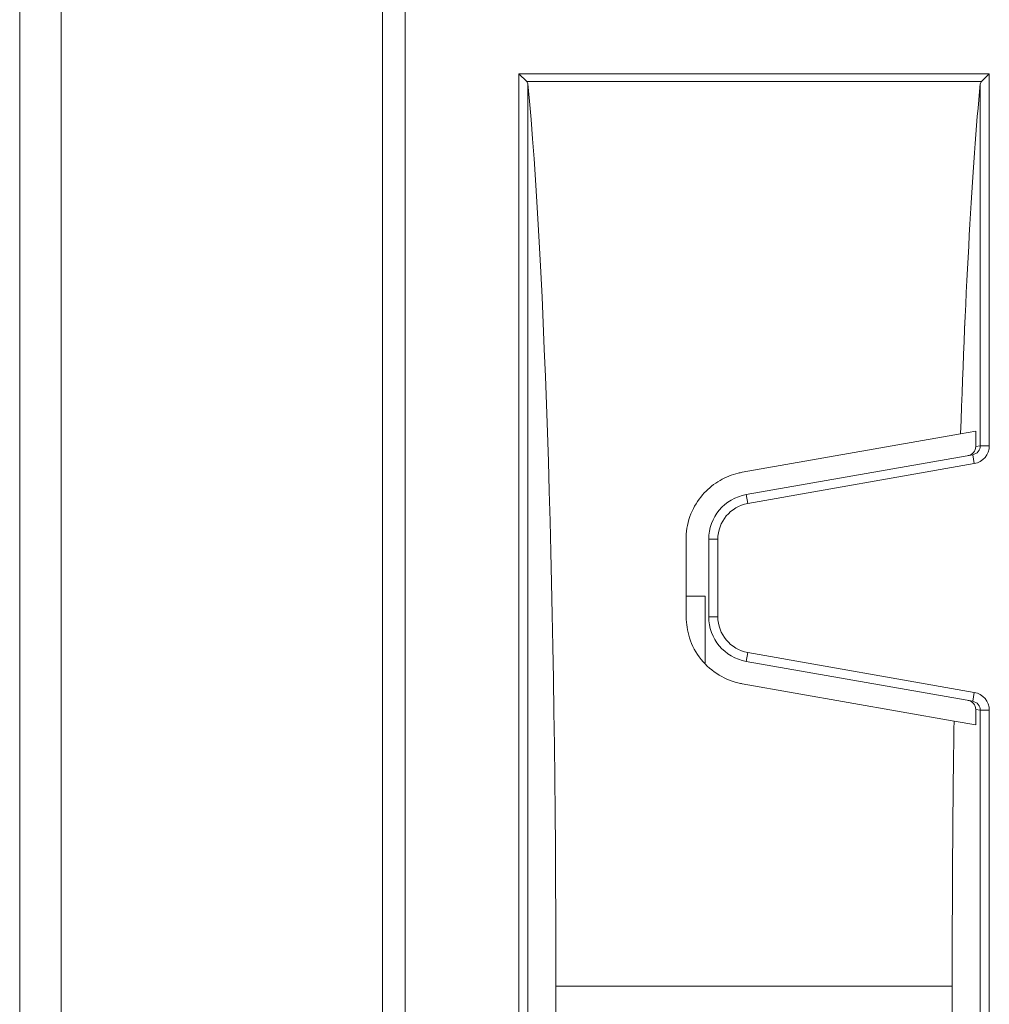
# Model space of a CAD drawing. Header units: millimetres. Extents: x -420 to 420, y -297 to 297.
# Tile 8 of 202: x -333 to -312, y -121 to -99. Entities that reach past the tile are written whole.
import ezdxf

# ---------------------------------------------------------------- set-up
doc = ezdxf.new("R2010")
doc.units = ezdxf.units.MM
doc.header["$MEASUREMENT"] = 0
doc.layers.add('layer 1', color=7, linetype='Continuous')

msp = doc.modelspace()

# ---------------------------------------------------------------- linework, layer by layer
at = {"layer": 'layer 1', "lineweight": 9}
for points in [[(-332.298, 29.9483), (-332.298, 29.9483), (-332.298, -135.0511), (-332.298, -135.0511)], [(-325.2106, -135.0531), (-325.2106, -135.0531), (-325.2106, 29.9501), (-325.2106, 29.9501)], [(-324.7106, 29.9501), (-324.7106, 29.9501), (-324.7106, -135.0531), (-324.7106, -135.0531)], [(-333.2108, -134.553), (-333.2108, -134.553), (-333.2108, 29.4501), (-333.2108, 29.4501)], [(-322.2004, -100.4326), (-322.2004, -100.4326), (-311.8206, -100.4326), (-311.8206, -100.4326)], [(-322.2004, -124.6367), (-322.2004, -124.6367), (-322.2004, -100.4326), (-322.2004, -100.4326)], [(-322.0244, -100.6086), (-322.0244, -100.6086), (-322.2004, -100.4326), (-322.2004, -100.4326)], [(-311.9966, -100.6086), (-311.9966, -100.6086), (-311.8206, -100.4326), (-311.8206, -100.4326)], [(-311.8206, -100.4326), (-311.8206, -100.4326), (-311.8206, -108.6364), (-311.8206, -108.6364)], [(-311.9966, -100.6086), (-311.9966, -100.6086), (-322.0244, -100.6086), (-322.0244, -100.6086)], [(-322.0244, -100.6086), (-322.0244, -100.6086), (-322.0008, -100.6546), (-322.0008, -100.6546)], [(-322.0008, -100.6546), (-322.0008, -100.6546), (-322.0008, -124.6367), (-322.0008, -124.6367)], [(-321.3818, -120.5528), (-321.3818, -112.2586), (-321.6192, -104.6271), (-322.0008, -100.6546)], [(-322.0008, -100.6546), (-322.0008, -100.6546), (-322.0008, -100.6546), (-322.0008, -100.6546)], [(-321.3818, -120.5528), (-321.3818, -112.2588), (-321.6192, -104.6271), (-322.0008, -100.6546)], [(-321.3818, -120.5528), (-321.3818, -112.2588), (-321.6192, -104.6271), (-322.0008, -100.6546)], [(-321.3818, -120.5528), (-321.3818, -112.2588), (-321.6192, -104.6271), (-322.0008, -100.6546)], [(-321.3818, -120.5528), (-321.3818, -112.2588), (-321.6192, -104.6271), (-322.0008, -100.6546)], [(-321.3818, -120.5528), (-321.3818, -112.2588), (-321.6192, -104.6271), (-322.0008, -100.6546)], [(-321.3818, -120.5528), (-321.3818, -112.2588), (-321.6192, -104.6271), (-322.0008, -100.6546)], [(-321.3818, -120.5528), (-321.3818, -112.2588), (-321.6192, -104.6271), (-322.0008, -100.6546)], [(-321.3818, -120.5528), (-321.3818, -112.2588), (-321.6192, -104.6271), (-322.0008, -100.6546)], [(-321.3818, -120.5528), (-321.3818, -112.2588), (-321.6192, -104.6271), (-322.0008, -100.6546)], [(-321.3818, -120.5528), (-321.3818, -112.2588), (-321.6192, -104.6271), (-322.0008, -100.6546)], [(-321.3818, -120.5528), (-321.3818, -112.2588), (-321.6192, -104.6271), (-322.0008, -100.6546)], [(-321.3818, -120.5528), (-321.3818, -112.2588), (-321.6192, -104.6271), (-322.0008, -100.6546)], [(-321.3818, -120.5528), (-321.3818, -112.2588), (-321.6192, -104.6271), (-322.0008, -100.6546)], [(-321.3818, -120.5528), (-321.3818, -112.2588), (-321.6192, -104.6271), (-322.0008, -100.6546)], [(-321.3818, -120.5528), (-321.3818, -112.2588), (-321.6192, -104.6271), (-322.0008, -100.6546)], [(-321.3818, -120.5528), (-321.3818, -112.2588), (-321.6192, -104.6271), (-322.0008, -100.6546)], [(-321.3818, -120.5528), (-321.3818, -112.2588), (-321.6192, -104.6271), (-322.0008, -100.6546)], [(-321.3818, -120.5528), (-321.3818, -112.2588), (-321.6192, -104.6271), (-322.0008, -100.6546)], [(-321.3818, -120.5528), (-321.3818, -112.2588), (-321.6192, -104.6271), (-322.0008, -100.6546)], [(-321.3818, -120.5528), (-321.3818, -112.2588), (-321.6192, -104.6271), (-322.0008, -100.6546)], [(-312.0204, -100.6546), (-312.1966, -102.4884), (-312.3454, -105.1437), (-312.4532, -108.3727)], [(-312.0204, -100.6546), (-312.1966, -102.4884), (-312.3454, -105.1437), (-312.4532, -108.3729)], [(-312.0204, -100.6546), (-312.1966, -102.4884), (-312.3454, -105.1437), (-312.4532, -108.3729)], [(-312.0204, -100.6546), (-312.1966, -102.4884), (-312.3454, -105.1437), (-312.4532, -108.3729)], [(-312.0204, -100.6546), (-312.1966, -102.4884), (-312.3454, -105.1437), (-312.4532, -108.3729)], [(-312.0204, -100.6546), (-312.1966, -102.4884), (-312.3454, -105.1437), (-312.4532, -108.3729)], [(-312.0204, -100.6546), (-312.1966, -102.4884), (-312.3454, -105.1437), (-312.4532, -108.3729)], [(-312.0204, -100.6546), (-312.1966, -102.4884), (-312.3454, -105.1437), (-312.4532, -108.3729)], [(-312.0204, -100.6546), (-312.1966, -102.4884), (-312.3454, -105.1437), (-312.4532, -108.3729)], [(-312.0204, -100.6546), (-312.1966, -102.4884), (-312.3454, -105.1437), (-312.4532, -108.3729)], [(-312.0204, -100.6546), (-312.1966, -102.4884), (-312.3454, -105.1437), (-312.4532, -108.3729)], [(-312.0204, -100.6546), (-312.1966, -102.4884), (-312.3454, -105.1437), (-312.4532, -108.3729)], [(-312.0204, -100.6546), (-312.1966, -102.4884), (-312.3454, -105.1437), (-312.4532, -108.3729)], [(-312.0204, -100.6546), (-312.1966, -102.4884), (-312.3454, -105.1437), (-312.4532, -108.3729)], [(-312.0204, -100.6546), (-312.1966, -102.4884), (-312.3454, -105.1437), (-312.4532, -108.3729)], [(-312.0204, -100.6546), (-312.1966, -102.4884), (-312.3454, -105.1437), (-312.4532, -108.3729)], [(-312.0204, -100.6546), (-312.1966, -102.4884), (-312.3454, -105.1437), (-312.4532, -108.3729)], [(-312.0204, -100.6546), (-312.1966, -102.4884), (-312.3454, -105.1439), (-312.4532, -108.3729)], [(-312.0204, -100.6546), (-312.1966, -102.4884), (-312.3454, -105.1439), (-312.4532, -108.3729)], [(-312.0204, -100.6546), (-312.1966, -102.4884), (-312.3454, -105.1439), (-312.4532, -108.3729)], [(-312.0204, -100.6546), (-312.1966, -102.4884), (-312.3454, -105.1439), (-312.4532, -108.3729)], [(-312.0204, -100.6546), (-312.0204, -100.6546), (-311.9966, -100.6086), (-311.9966, -100.6086)], [(-312.0204, -108.6364), (-312.0204, -108.6364), (-312.0204, -100.6546), (-312.0204, -100.6546)], [(-312.0204, -100.6546), (-312.0204, -100.6546), (-312.0204, -100.6546), (-312.0204, -100.6546)], [(-312.1204, -108.3141), (-312.1204, -108.3141), (-312.4532, -108.3727), (-312.4532, -108.3727)], [(-312.1204, -108.654), (-312.1204, -108.654), (-312.1204, -108.3141), (-312.1204, -108.3141)], [(-312.4532, -108.3727), (-312.4532, -108.3727), (-317.2711, -109.2224), (-317.2711, -109.2224)], [(-312.4532, -108.3727), (-312.4532, -108.3727), (-312.4532, -108.3729), (-312.4532, -108.3729)], [(-312.286, -108.8512), (-312.1904, -108.8342), (-312.1204, -108.7512), (-312.1204, -108.654)], [(-312.286, -108.8512), (-312.1904, -108.8342), (-312.1204, -108.7512), (-312.1204, -108.654)], [(-312.286, -108.8512), (-312.1904, -108.8342), (-312.1204, -108.7512), (-312.1204, -108.654)], [(-312.286, -108.8512), (-312.1904, -108.8342), (-312.1204, -108.7512), (-312.1204, -108.654)], [(-312.286, -108.8512), (-312.1904, -108.8342), (-312.1204, -108.7512), (-312.1204, -108.654)], [(-312.286, -108.8512), (-312.1904, -108.8342), (-312.1204, -108.7512), (-312.1204, -108.654)], [(-312.286, -108.8512), (-312.1904, -108.8342), (-312.1204, -108.7512), (-312.1204, -108.654)], [(-312.286, -108.8512), (-312.1904, -108.8342), (-312.1204, -108.7512), (-312.1204, -108.654)], [(-312.286, -108.8512), (-312.1904, -108.8342), (-312.1204, -108.7512), (-312.1204, -108.654)], [(-312.286, -108.8512), (-312.1904, -108.8342), (-312.1204, -108.7512), (-312.1204, -108.654)], [(-312.286, -108.8512), (-312.1904, -108.8342), (-312.1204, -108.7512), (-312.1204, -108.654)], [(-312.286, -108.8512), (-312.1904, -108.8342), (-312.1204, -108.7512), (-312.1204, -108.6542)], [(-312.286, -108.8512), (-312.1904, -108.8342), (-312.1204, -108.7512), (-312.1204, -108.6542)], [(-312.286, -108.8512), (-312.1904, -108.8342), (-312.1204, -108.7512), (-312.1204, -108.6542)], [(-312.286, -108.8512), (-312.1904, -108.8342), (-312.1204, -108.7512), (-312.1204, -108.6542)], [(-312.286, -108.8512), (-312.1904, -108.8342), (-312.1204, -108.7512), (-312.1204, -108.6542)], [(-312.286, -108.8512), (-312.1904, -108.8342), (-312.1204, -108.7512), (-312.1204, -108.6542)], [(-312.286, -108.8512), (-312.1904, -108.8342), (-312.1204, -108.7512), (-312.1204, -108.6542)], [(-312.286, -108.8512), (-312.1904, -108.8344), (-312.1204, -108.7512), (-312.1204, -108.6542)], [(-312.286, -108.8512), (-312.1904, -108.8344), (-312.1204, -108.7512), (-312.1204, -108.6542)], [(-312.286, -108.8512), (-312.1904, -108.8344), (-312.1204, -108.7512), (-312.1204, -108.6542)], [(-312.1864, -108.8336), (-312.0904, -108.8166), (-312.0204, -108.7336), (-312.0204, -108.6364)], [(-312.1864, -108.8336), (-312.0904, -108.8166), (-312.0204, -108.7336), (-312.0204, -108.6364)], [(-312.1864, -108.8336), (-312.0904, -108.8166), (-312.0204, -108.7336), (-312.0204, -108.6364)], [(-312.1864, -108.8336), (-312.0904, -108.8166), (-312.0204, -108.7336), (-312.0204, -108.6364)], [(-312.1864, -108.8336), (-312.0904, -108.8166), (-312.0204, -108.7336), (-312.0204, -108.6364)], [(-312.1864, -108.8336), (-312.0904, -108.8166), (-312.0204, -108.7336), (-312.0204, -108.6364)], [(-312.1864, -108.8336), (-312.0904, -108.8166), (-312.0204, -108.7336), (-312.0204, -108.6364)], [(-312.1864, -108.8336), (-312.0904, -108.8166), (-312.0204, -108.7336), (-312.0204, -108.6364)], [(-312.1864, -108.8336), (-312.0904, -108.8166), (-312.0204, -108.7336), (-312.0204, -108.6364)], [(-312.1864, -108.8336), (-312.0904, -108.8166), (-312.0204, -108.7336), (-312.0204, -108.6364)], [(-312.1864, -108.8336), (-312.0904, -108.8166), (-312.0204, -108.7336), (-312.0204, -108.6364)], [(-312.1864, -108.8336), (-312.0904, -108.8166), (-312.0204, -108.7336), (-312.0204, -108.6364)], [(-312.1864, -108.8336), (-312.0904, -108.8166), (-312.0204, -108.7336), (-312.0204, -108.6364)], [(-312.1864, -108.8336), (-312.0904, -108.8166), (-312.0204, -108.7336), (-312.0204, -108.6364)], [(-312.1864, -108.8336), (-312.0904, -108.8166), (-312.0204, -108.7336), (-312.0204, -108.6364)], [(-312.1864, -108.8336), (-312.0904, -108.8166), (-312.0204, -108.7336), (-312.0204, -108.6364)], [(-312.1864, -108.8336), (-312.0904, -108.8166), (-312.0204, -108.7336), (-312.0204, -108.6364)], [(-312.1864, -108.8336), (-312.0904, -108.8166), (-312.0204, -108.7336), (-312.0204, -108.6364)], [(-312.1864, -108.8336), (-312.0904, -108.8166), (-312.0204, -108.7336), (-312.0204, -108.6364)], [(-312.1864, -108.8336), (-312.0904, -108.8168), (-312.0204, -108.7336), (-312.0204, -108.6364)], [(-312.1864, -108.8336), (-312.0904, -108.8168), (-312.0204, -108.7336), (-312.0204, -108.6364)], [(-312.1518, -109.0306), (-311.9602, -108.9968), (-311.8206, -108.8306), (-311.8206, -108.6364)], [(-312.1518, -109.0306), (-311.9602, -108.9968), (-311.8206, -108.8306), (-311.8206, -108.6364)], [(-312.1518, -109.0306), (-311.9602, -108.9968), (-311.8206, -108.8306), (-311.8206, -108.6364)], [(-312.1518, -109.0306), (-311.9602, -108.9968), (-311.8206, -108.8306), (-311.8206, -108.6364)], [(-312.1518, -109.0306), (-311.9602, -108.9968), (-311.8206, -108.8306), (-311.8206, -108.6364)], [(-312.1518, -109.0306), (-311.9602, -108.9968), (-311.8206, -108.8306), (-311.8206, -108.6364)], [(-312.1518, -109.0306), (-311.9602, -108.9968), (-311.8206, -108.8306), (-311.8206, -108.6364)], [(-312.1518, -109.0306), (-311.9602, -108.9968), (-311.8206, -108.8306), (-311.8206, -108.6364)], [(-312.1518, -109.0306), (-311.9602, -108.9968), (-311.8206, -108.8306), (-311.8206, -108.6364)], [(-312.1518, -109.0306), (-311.9602, -108.9968), (-311.8206, -108.8306), (-311.8206, -108.6364)], [(-312.1518, -109.0306), (-311.9602, -108.9968), (-311.8206, -108.8306), (-311.8206, -108.6364)], [(-312.1518, -109.0306), (-311.9602, -108.9968), (-311.8206, -108.8306), (-311.8206, -108.6364)], [(-312.1518, -109.0306), (-311.9602, -108.9968), (-311.8206, -108.8306), (-311.8206, -108.6364)], [(-312.1518, -109.0306), (-311.9602, -108.9968), (-311.8206, -108.8306), (-311.8206, -108.6364)], [(-312.1518, -109.0306), (-311.9602, -108.9968), (-311.8206, -108.8306), (-311.8206, -108.6364)], [(-312.1518, -109.0306), (-311.9602, -108.9968), (-311.8206, -108.8306), (-311.8206, -108.6364)], [(-312.1518, -109.0306), (-311.9602, -108.9968), (-311.8206, -108.8306), (-311.8206, -108.6364)], [(-312.1518, -109.0306), (-311.9602, -108.9968), (-311.8206, -108.8306), (-311.8206, -108.6364)], [(-312.1518, -109.0306), (-311.9602, -108.9968), (-311.8206, -108.8306), (-311.8206, -108.6364)], [(-312.1518, -109.0306), (-311.9602, -108.9968), (-311.8206, -108.8306), (-311.8206, -108.6364)], [(-312.1518, -109.0306), (-311.9602, -108.9968), (-311.8206, -108.8306), (-311.8206, -108.6364)], [(-312.1204, -108.654), (-312.1204, -108.654), (-312.0204, -108.6364), (-312.0204, -108.6364)], [(-312.1204, -108.654), (-312.1204, -108.654), (-312.1204, -108.6542), (-312.1204, -108.6542)], [(-312.0204, -108.6364), (-312.0204, -108.6364), (-311.8206, -108.6364), (-311.8206, -108.6364)], [(-312.0204, -108.6364), (-312.0204, -108.6364), (-312.0204, -108.6364), (-312.0204, -108.6364)], [(-311.8206, -108.6364), (-311.8206, -108.6364), (-311.8206, -108.6364), (-311.8206, -108.6364)], [(-317.1841, -109.7148), (-317.1841, -109.7148), (-312.1864, -108.8336), (-312.1864, -108.8336)], [(-312.286, -108.8512), (-312.286, -108.8512), (-312.286, -108.8512), (-312.286, -108.8512)], [(-312.1864, -108.8336), (-312.1864, -108.8336), (-312.1864, -108.8336), (-312.1864, -108.8336)], [(-312.1864, -108.8336), (-312.1864, -108.8336), (-312.1518, -109.0306), (-312.1518, -109.0306)], [(-312.1518, -109.0306), (-312.1518, -109.0306), (-317.1495, -109.9118), (-317.1495, -109.9118)], [(-312.1518, -109.0306), (-312.1518, -109.0306), (-312.1518, -109.0306), (-312.1518, -109.0306)], [(-317.1841, -109.7148), (-317.6621, -109.799), (-318.0105, -110.2142), (-318.0105, -110.6996)], [(-317.1841, -109.7148), (-317.1841, -109.7148), (-317.1495, -109.9118), (-317.1495, -109.9118)], [(-317.1495, -109.9118), (-317.5317, -109.9792), (-317.8105, -110.3114), (-317.8105, -110.6996)], [(-318.5105, -110.6996), (-318.5105, -110.6996), (-318.5105, -112.4054), (-318.5105, -112.4054)], [(-318.0105, -110.6996), (-318.0105, -110.6996), (-317.8105, -110.6996), (-317.8105, -110.6996)], [(-318.0105, -112.4054), (-318.0105, -112.4054), (-318.0105, -110.6996), (-318.0105, -110.6996)], [(-317.8105, -110.6996), (-317.8105, -110.6996), (-317.8105, -112.4054), (-317.8105, -112.4054)], [(-318.0905, -111.9526), (-318.0905, -111.9526), (-318.5105, -111.9526), (-318.5105, -111.9526)], [(-318.0905, -113.4236), (-318.0905, -113.4236), (-318.0905, -111.9526), (-318.0905, -111.9526)], [(-318.0105, -112.4054), (-318.0105, -112.8908), (-317.6621, -113.306), (-317.1841, -113.3902)], [(-318.0105, -112.4054), (-318.0105, -112.4054), (-317.8105, -112.4054), (-317.8105, -112.4054)], [(-317.8105, -112.4054), (-317.8105, -112.7938), (-317.5317, -113.1258), (-317.1495, -113.1934)], [(-317.1841, -113.3902), (-317.1841, -113.3902), (-317.1495, -113.1934), (-317.1495, -113.1934)], [(-317.1495, -113.1934), (-317.1495, -113.1934), (-312.1518, -114.0747), (-312.1518, -114.0747)], [(-312.1864, -114.2715), (-312.1864, -114.2715), (-317.1841, -113.3902), (-317.1841, -113.3902)], [(-317.2711, -113.8827), (-317.2711, -113.8827), (-312.5992, -114.7065), (-312.5992, -114.7065)], [(-312.1864, -114.2715), (-312.1864, -114.2715), (-312.1518, -114.0747), (-312.1518, -114.0747)], [(-311.8206, -114.4687), (-311.8206, -114.2745), (-311.9602, -114.1083), (-312.1518, -114.0747)], [(-312.1518, -114.0747), (-312.1518, -114.0747), (-312.1518, -114.0747), (-312.1518, -114.0747)], [(-311.8206, -114.4687), (-311.8206, -114.2745), (-311.9602, -114.1083), (-312.1518, -114.0747)], [(-311.8206, -114.4687), (-311.8206, -114.2745), (-311.9602, -114.1083), (-312.1518, -114.0747)], [(-311.8206, -114.4687), (-311.8206, -114.2745), (-311.9602, -114.1085), (-312.1518, -114.0747)], [(-311.8206, -114.4687), (-311.8206, -114.2745), (-311.9602, -114.1085), (-312.1518, -114.0747)], [(-311.8206, -114.4687), (-311.8206, -114.2745), (-311.9602, -114.1085), (-312.1518, -114.0747)], [(-311.8206, -114.4687), (-311.8206, -114.2747), (-311.9602, -114.1085), (-312.1518, -114.0747)], [(-311.8206, -114.4687), (-311.8206, -114.2747), (-311.9602, -114.1085), (-312.1518, -114.0747)], [(-311.8206, -114.4687), (-311.8206, -114.2747), (-311.9602, -114.1085), (-312.1518, -114.0747)], [(-311.8206, -114.4687), (-311.8206, -114.2747), (-311.9602, -114.1085), (-312.1518, -114.0747)], [(-311.8206, -114.4687), (-311.8206, -114.2747), (-311.9602, -114.1085), (-312.1518, -114.0747)], [(-311.8206, -114.4687), (-311.8206, -114.2747), (-311.9602, -114.1085), (-312.1518, -114.0747)], [(-311.8206, -114.4687), (-311.8206, -114.2747), (-311.9602, -114.1085), (-312.1518, -114.0747)], [(-311.8206, -114.4687), (-311.8206, -114.2747), (-311.9602, -114.1085), (-312.1518, -114.0747)], [(-311.8206, -114.4687), (-311.8206, -114.2747), (-311.9602, -114.1085), (-312.1518, -114.0747)], [(-311.8206, -114.4687), (-311.8206, -114.2747), (-311.9602, -114.1085), (-312.1518, -114.0747)], [(-311.8206, -114.4687), (-311.8206, -114.2747), (-311.9602, -114.1085), (-312.1518, -114.0747)], [(-311.8206, -114.4689), (-311.8206, -114.2747), (-311.9602, -114.1085), (-312.1518, -114.0747)], [(-311.8206, -114.4689), (-311.8206, -114.2747), (-311.9602, -114.1085), (-312.1518, -114.0747)], [(-311.8206, -114.4689), (-311.8206, -114.2747), (-311.9602, -114.1085), (-312.1518, -114.0747)], [(-311.8206, -114.4689), (-311.8206, -114.2747), (-311.9602, -114.1085), (-312.1518, -114.0747)], [(-312.1204, -114.4511), (-312.1204, -114.3541), (-312.1904, -114.2709), (-312.286, -114.2541)], [(-312.286, -114.2541), (-312.286, -114.2541), (-312.286, -114.2541), (-312.286, -114.2541)], [(-312.1204, -114.4511), (-312.1204, -114.3541), (-312.1904, -114.2709), (-312.286, -114.2541)], [(-312.1204, -114.4511), (-312.1204, -114.3541), (-312.1904, -114.2709), (-312.286, -114.2541)], [(-312.1204, -114.4511), (-312.1204, -114.3541), (-312.1904, -114.2709), (-312.286, -114.2541)], [(-312.1204, -114.4511), (-312.1204, -114.3541), (-312.1904, -114.2709), (-312.286, -114.2541)], [(-312.1204, -114.4511), (-312.1204, -114.3541), (-312.1904, -114.2709), (-312.286, -114.2541)], [(-312.1204, -114.4511), (-312.1204, -114.3541), (-312.1904, -114.2709), (-312.286, -114.2541)], [(-312.1204, -114.4511), (-312.1204, -114.3541), (-312.1904, -114.2709), (-312.286, -114.2541)], [(-312.1204, -114.4511), (-312.1204, -114.3541), (-312.1904, -114.2709), (-312.286, -114.2541)], [(-312.1204, -114.4511), (-312.1204, -114.3541), (-312.1904, -114.2709), (-312.286, -114.2541)], [(-312.1204, -114.4511), (-312.1204, -114.3541), (-312.1904, -114.2709), (-312.286, -114.2541)], [(-312.1204, -114.4511), (-312.1204, -114.3541), (-312.1904, -114.2709), (-312.286, -114.2541)], [(-312.1204, -114.4511), (-312.1204, -114.3541), (-312.1904, -114.2709), (-312.286, -114.2541)], [(-312.1204, -114.4511), (-312.1204, -114.3541), (-312.1904, -114.2709), (-312.286, -114.2541)], [(-312.1204, -114.4511), (-312.1204, -114.3541), (-312.1904, -114.2709), (-312.286, -114.2541)], [(-312.1204, -114.4511), (-312.1204, -114.3541), (-312.1904, -114.2709), (-312.286, -114.2541)], [(-312.1204, -114.4511), (-312.1204, -114.3541), (-312.1904, -114.2709), (-312.286, -114.2541)], [(-312.1204, -114.4511), (-312.1204, -114.3541), (-312.1904, -114.2709), (-312.286, -114.2541)], [(-312.1204, -114.4511), (-312.1204, -114.3541), (-312.1904, -114.2709), (-312.286, -114.2541)], [(-312.1204, -114.4511), (-312.1204, -114.3541), (-312.1904, -114.2709), (-312.286, -114.2541)], [(-312.1204, -114.4511), (-312.1204, -114.3541), (-312.1904, -114.2709), (-312.286, -114.2541)], [(-312.0204, -114.4687), (-312.0204, -114.3717), (-312.0904, -114.2885), (-312.1864, -114.2715)], [(-312.1864, -114.2715), (-312.1864, -114.2715), (-312.1864, -114.2717), (-312.1864, -114.2717)], [(-312.0204, -114.4687), (-312.0204, -114.3717), (-312.0904, -114.2885), (-312.1864, -114.2715)], [(-312.0204, -114.4687), (-312.0204, -114.3717), (-312.0904, -114.2885), (-312.1864, -114.2715)], [(-312.0204, -114.4687), (-312.0204, -114.3717), (-312.0904, -114.2885), (-312.1864, -114.2717)], [(-312.0204, -114.4687), (-312.0204, -114.3717), (-312.0904, -114.2885), (-312.1864, -114.2717)], [(-312.0204, -114.4687), (-312.0204, -114.3717), (-312.0904, -114.2885), (-312.1864, -114.2717)], [(-312.0204, -114.4687), (-312.0204, -114.3717), (-312.0904, -114.2885), (-312.1864, -114.2717)], [(-312.0204, -114.4687), (-312.0204, -114.3717), (-312.0904, -114.2885), (-312.1864, -114.2717)], [(-312.0204, -114.4687), (-312.0204, -114.3717), (-312.0904, -114.2885), (-312.1864, -114.2717)], [(-312.0204, -114.4687), (-312.0204, -114.3717), (-312.0904, -114.2885), (-312.1864, -114.2717)], [(-312.0204, -114.4687), (-312.0204, -114.3717), (-312.0904, -114.2885), (-312.1864, -114.2717)], [(-312.0204, -114.4687), (-312.0204, -114.3717), (-312.0904, -114.2885), (-312.1864, -114.2717)], [(-312.0204, -114.4687), (-312.0204, -114.3717), (-312.0904, -114.2885), (-312.1864, -114.2717)], [(-312.0204, -114.4687), (-312.0204, -114.3717), (-312.0904, -114.2885), (-312.1864, -114.2717)], [(-312.0204, -114.4687), (-312.0204, -114.3717), (-312.0904, -114.2885), (-312.1864, -114.2717)], [(-312.0204, -114.4687), (-312.0204, -114.3717), (-312.0904, -114.2885), (-312.1864, -114.2717)], [(-312.0204, -114.4687), (-312.0204, -114.3717), (-312.0904, -114.2885), (-312.1864, -114.2717)], [(-312.0204, -114.4689), (-312.0204, -114.3717), (-312.0904, -114.2885), (-312.1864, -114.2717)], [(-312.0204, -114.4689), (-312.0204, -114.3717), (-312.0904, -114.2885), (-312.1864, -114.2717)], [(-312.0204, -114.4689), (-312.0204, -114.3717), (-312.0904, -114.2885), (-312.1864, -114.2717)], [(-312.0204, -114.4689), (-312.0204, -114.3717), (-312.0904, -114.2885), (-312.1864, -114.2717)], [(-312.0204, -114.4687), (-312.0204, -114.4687), (-312.1204, -114.4511), (-312.1204, -114.4511)], [(-312.1204, -114.4511), (-312.1204, -114.4511), (-312.1204, -114.4511), (-312.1204, -114.4511)], [(-312.1204, -114.7909), (-312.1204, -114.7909), (-312.1204, -114.4511), (-312.1204, -114.4511)], [(-312.0204, -114.4687), (-312.0204, -114.4687), (-312.0204, -114.4689), (-312.0204, -114.4689)], [(-312.0204, -114.4687), (-312.0204, -114.4687), (-311.8206, -114.4687), (-311.8206, -114.4687)], [(-312.0204, -135.0531), (-312.0204, -135.0531), (-312.0204, -114.4687), (-312.0204, -114.4687)], [(-311.8206, -114.4687), (-311.8206, -114.4687), (-311.8206, -135.0531), (-311.8206, -135.0531)], [(-311.8206, -114.4687), (-311.8206, -114.4687), (-311.8206, -114.4689), (-311.8206, -114.4689)], [(-312.5992, -114.7065), (-312.6258, -116.6135), (-312.6394, -118.5789), (-312.6394, -120.5528)], [(-312.5992, -114.7065), (-312.6258, -116.6135), (-312.6394, -118.5789), (-312.6394, -120.5528)], [(-312.5992, -114.7065), (-312.6258, -116.6135), (-312.6394, -118.5789), (-312.6394, -120.5528)], [(-312.5992, -114.7065), (-312.6258, -116.6135), (-312.6394, -118.5789), (-312.6394, -120.5528)], [(-312.5992, -114.7065), (-312.6258, -116.6135), (-312.6394, -118.5789), (-312.6394, -120.5528)], [(-312.5992, -114.7065), (-312.6258, -116.6135), (-312.6394, -118.5789), (-312.6394, -120.5528)], [(-312.5992, -114.7065), (-312.6258, -116.6135), (-312.6394, -118.5789), (-312.6394, -120.5528)], [(-312.5992, -114.7065), (-312.6258, -116.6135), (-312.6394, -118.5789), (-312.6394, -120.5528)], [(-312.5992, -114.7065), (-312.6258, -116.6135), (-312.6394, -118.5789), (-312.6394, -120.5528)], [(-312.5992, -114.7065), (-312.6258, -116.6135), (-312.6394, -118.5789), (-312.6394, -120.5528)], [(-312.5992, -114.7065), (-312.6258, -116.6135), (-312.6394, -118.5789), (-312.6394, -120.5528)], [(-312.5992, -114.7065), (-312.6258, -116.6135), (-312.6394, -118.5789), (-312.6394, -120.5528)], [(-312.5992, -114.7065), (-312.6258, -116.6135), (-312.6394, -118.5789), (-312.6394, -120.5528)], [(-312.5992, -114.7065), (-312.6258, -116.6135), (-312.6394, -118.5789), (-312.6394, -120.5528)], [(-312.5992, -114.7065), (-312.6258, -116.6135), (-312.6394, -118.5789), (-312.6394, -120.5528)], [(-312.5992, -114.7065), (-312.6258, -116.6135), (-312.6394, -118.5789), (-312.6394, -120.5528)], [(-312.5992, -114.7065), (-312.6258, -116.6135), (-312.6394, -118.5789), (-312.6394, -120.5528)], [(-312.5992, -114.7065), (-312.6258, -116.6135), (-312.6394, -118.5789), (-312.6394, -120.5528)], [(-312.5992, -114.7065), (-312.6258, -116.6135), (-312.6394, -118.5789), (-312.6394, -120.5528)], [(-312.5992, -114.7067), (-312.6258, -116.6135), (-312.6394, -118.5789), (-312.6394, -120.5528)], [(-312.5992, -114.7067), (-312.6258, -116.6137), (-312.6394, -118.5789), (-312.6394, -120.5528)], [(-312.5992, -114.7065), (-312.5992, -114.7065), (-312.5992, -114.7067), (-312.5992, -114.7067)], [(-312.5992, -114.7065), (-312.5992, -114.7065), (-312.1204, -114.7909), (-312.1204, -114.7909)], [(-321.3818, -120.5528), (-321.3818, -120.5528), (-312.6394, -120.5528), (-312.6394, -120.5528)], [(-321.3818, -120.5528), (-321.3818, -120.5528), (-321.3818, -120.5528), (-321.3818, -120.5528)], [(-321.3818, -120.5528), (-321.3818, -120.5528), (-321.3818, -124.4061), (-321.3818, -124.4061)], [(-312.6394, -120.5528), (-312.6394, -120.5528), (-312.6394, -120.5528), (-312.6394, -120.5528)], [(-312.6394, -120.5528), (-312.6394, -120.5528), (-312.6394, -135.0531), (-312.6394, -135.0531)]]:
    msp.add_open_spline(points, degree=3, dxfattribs=at)
for points, knots in [([(-317.2711, -109.2224), (-317.3015, -109.2284), (-317.3321, -109.2344), (-317.3623, -109.2414), (-317.3623, -109.2414), (-317.5037, -109.2744), (-317.6385, -109.3298), (-317.7609, -109.4008), (-317.7609, -109.4008), (-317.8919, -109.4768), (-318.0085, -109.5704), (-318.1079, -109.6768), (-318.1079, -109.6768), (-318.2193, -109.7964), (-318.3087, -109.9318), (-318.3751, -110.0768), (-318.3751, -110.0768), (-318.4493, -110.2386), (-318.4949, -110.4122), (-318.5063, -110.588), (-318.5063, -110.588), (-318.5087, -110.625), (-318.5097, -110.6624), (-318.5105, -110.6996)], [0, 0, 0, 0, 0.1428571, 0.1428571, 0.1428571, 0.1428571, 0.2857143, 0.2857143, 0.2857143, 0.2857143, 0.4285714, 0.4285714, 0.4285714, 0.4285714, 0.5714286, 0.5714286, 0.5714286, 0.5714286, 0.7142857, 0.7142857, 0.7142857, 0.7142857, 1, 1, 1, 1]), ([(-318.5105, -112.4054), (-318.4963, -112.5626), (-318.4819, -112.7198), (-318.4365, -112.871), (-318.4365, -112.871), (-318.3851, -113.0422), (-318.2939, -113.2056), (-318.1767, -113.349), (-318.1767, -113.349), (-318.0655, -113.4848), (-317.9313, -113.6028), (-317.7783, -113.6942), (-317.7783, -113.6942), (-317.6337, -113.7805), (-317.4725, -113.8433), (-317.3063, -113.8761), (-317.3063, -113.8761), (-317.2945, -113.8785), (-317.2827, -113.8807), (-317.2711, -113.8827)], [0, 0, 0, 0, 0.1666667, 0.1666667, 0.1666667, 0.1666667, 0.3333333, 0.3333333, 0.3333333, 0.3333333, 0.5, 0.5, 0.5, 0.5, 0.6666667, 0.6666667, 0.6666667, 0.6666667, 1, 1, 1, 1])]:
    msp.add_open_spline(points, degree=3, knots=knots, dxfattribs=at)

doc.saveas('drawing.dxf')
